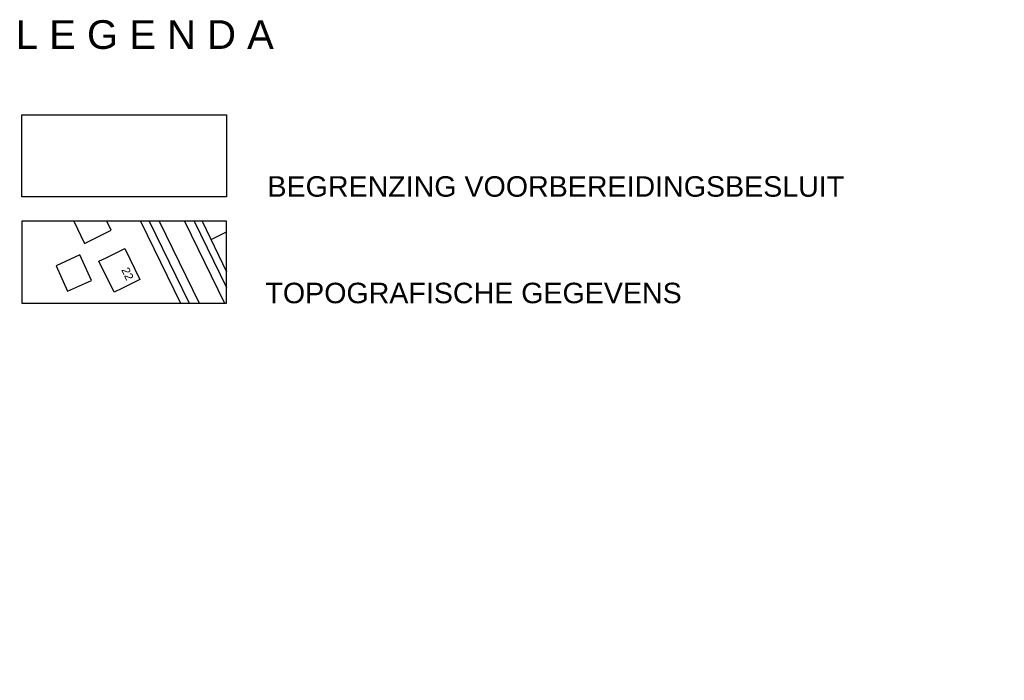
# Model space of a CAD drawing. Extents: x 124314 to 128016, y 450271 to 453716.
# Tile 40 of 40: x 126286 to 126407, y 451581 to 451662. Entities that reach past the tile are written whole.
import ezdxf
from ezdxf.enums import TextEntityAlignment as Align

# ---------------------------------------------------------------- set-up
doc = ezdxf.new("R2010")
doc.units = 0
doc.header["$MEASUREMENT"] = 0
doc.linetypes.add('DASHED', pattern=[10, -5, 5])
doc.layers.add('W_B-GA-1_VRIJWARINGSZONE_MOLENBIOTOOP_400M', color=4, linetype='Continuous', true_color=0x00ffff)
doc.layers.add('W_B-PG-G_PLANGEBIED', color=7, linetype='PLANGRENS')
doc.layers.add('W_B-TD-3_TEKST', color=2, linetype='Continuous')
doc.styles.add('Arial', font='ARIAL.TTF')
doc.styles.get("Standard").update_dxf_attribs({"font": 'ARIAL.TTF'})
doc.linetypes.add('PLANGRENS', pattern='A,5,[65,SVBP2008.SHX,S=0.2,R=0,X=0,Y=0],5', length=10)

msp = doc.modelspace()

# ---------------------------------------------------------------- hatches: boundary and pattern name
at = {"layer": 'W_B-GA-1_VRIJWARINGSZONE_MOLENBIOTOOP_400M', "linetype": 'Continuous', "lineweight": 0}
h = msp.add_hatch(dxfattribs=at)
h.set_pattern_fill('VRIJWARINGSZONE-MOLENBIOTOOP', color=256, scale=40, style=0, pattern_type=2)
h.set_pattern_definition([(90, (124775.4, 450539.6), (-40, 2e-15), [])])
h.paths.add_polyline_path([(126381.51, 451581.12), (126406.51, 451581.12), (126406.51, 451591.12), (126381.51, 451591.12)], flags=16)

# ---------------------------------------------------------------- linework, layer by layer
at = {"flags": 128}
msp.add_lwpolyline([(126311.53, 451627.14), (126311.53, 451637.14), (126286.53, 451637.14), (126286.53, 451627.14)], close=True, dxfattribs=at)
at = {"linetype": 'ByBlock', "flags": 128}
for points in [[(126292.89, 451637.14), (126294.18, 451634.45), (126297.44, 451636.04), (126296.9, 451637.14)], [(126301.02, 451637.14), (126305.91, 451627.14)], [(126302.07, 451637.14), (126306.97, 451627.14)], [(126303.29, 451637.14), (126308.19, 451627.14)], [(126306.4, 451637.14), (126311.28, 451627.14)], [(126307.58, 451637.14), (126311.53, 451629.06)], [(126308.54, 451637.14), (126311.53, 451630.96)]]:
    msp.add_lwpolyline(points, dxfattribs=at)
at = {"linetype": 'DASHED', "flags": 128}
msp.add_lwpolyline([(126309.75, 451634.97), (126311.53, 451635.86)], dxfattribs=at)
at = {"linetype": 'ByBlock', "flags": 128}
for points in [[(126292.12, 451628.62), (126295.03, 451629.93), (126293.61, 451633.03), (126290.71, 451631.71)], [(126295.95, 451632.26), (126296.84, 451632.69), (126299.1, 451633.8), (126299.1, 451633.8), (126300.94, 451630.04), (126298.81, 451628.98), (126297.82, 451628.49)]]:
    msp.add_lwpolyline(points, close=True, dxfattribs=at)
at = {"layer": 'W_B-PG-G_PLANGEBIED', "flags": 128}
msp.add_lwpolyline([(126286.53, 451640.14), (126286.53, 451650.14), (126311.53, 451650.14), (126311.53, 451640.14)], close=True, dxfattribs=at)

# ---------------------------------------------------------------- texts
at = {"linetype": 'ByBlock', "style": 'Arial'}
msp.add_text('22', height=1, rotation=295.2609, dxfattribs=at).set_placement((126299.45, 451630.74), align=Align.MIDDLE)
at = {"layer": 'W_B-TD-3_TEKST'}
for s, height, p in [('L E G E N D A', 3.5, (126285.79, 451658.18)), ('BEGRENZING VOORBEREIDINGSBESLUIT', 2.5, (126316.53, 451640.14)), ('TOPOGRAFISCHE GEGEVENS', 2.5, (126316.28, 451627.14))]:
    msp.add_text(s, height=height, dxfattribs=at).set_placement(p)

doc.saveas('drawing.dxf')
